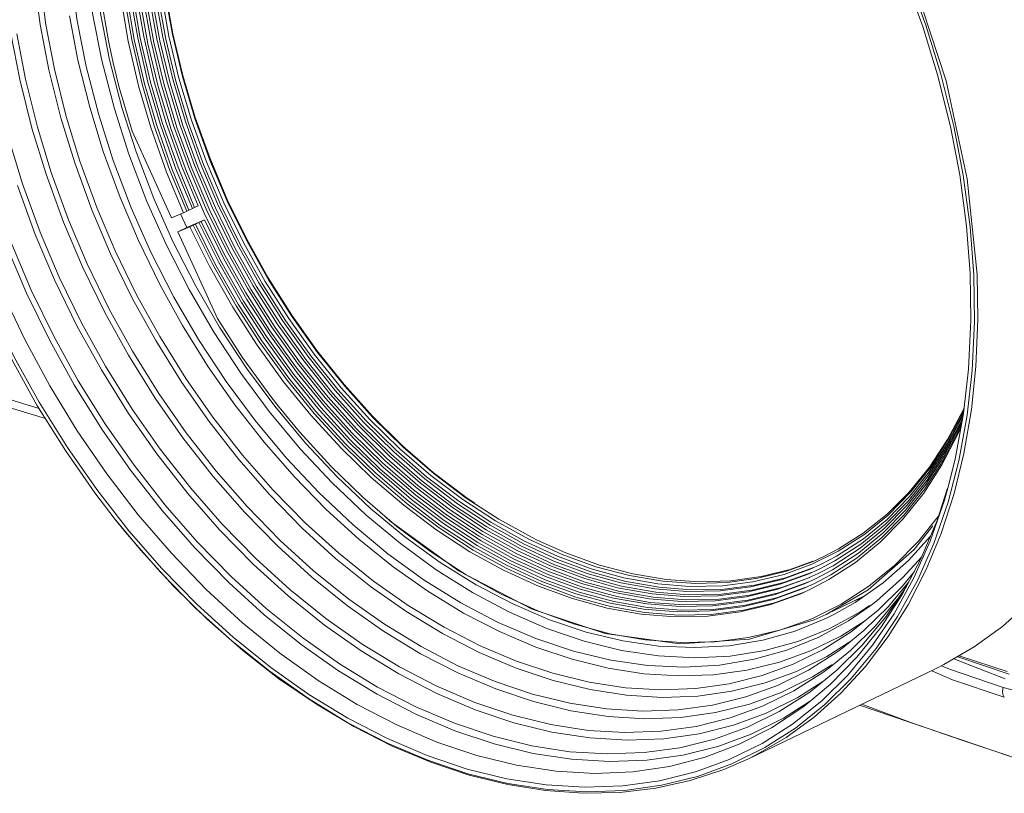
# Model space of a CAD drawing. Header units: millimetres. Extents: x 3925 to 5043, y -86 to 778.
# Tile 58 of 96: x 4681 to 4729, y 334 to 372. Entities that reach past the tile are written whole.
import ezdxf

# ---------------------------------------------------------------- set-up
doc = ezdxf.new("R2010")
doc.units = ezdxf.units.MM
doc.header["$LTSCALE"] = 46.255
for name, color, linetype in [('H30K-FRONT-CDXF_CONTINUOUS_LINE', 7, 'CONTINUOUS'), ('H30K-TOP-COVDXF_CONTINUOUS_LINE', 7, 'CONTINUOUS'), ('PJ-LENS-B10RDXF_CONTINUOUS_LINE', 7, 'CONTINUOUS')]:
    doc.layers.add(name, color=color, linetype=linetype)

msp = doc.modelspace()

# ---------------------------------------------------------------- linework, layer by layer
at = {"layer": 'H30K-FRONT-CDXF_CONTINUOUS_LINE', "color": 7, "linetype": 'Continuous', "lineweight": 0}
for p, q in [((4726.9032, 340.7582), (4726.9511, 340.7379)), ((4726.9511, 340.7379), (4729.2235, 339.9868))]:
    msp.add_line(p, q, dxfattribs=at)
at = {"layer": 'H30K-TOP-COVDXF_CONTINUOUS_LINE', "color": 7, "linetype": 'Continuous', "lineweight": 0}
for p, q in [((4677.2944, 353.8705), (4682.6052, 352.2468)), ((4729.1344, 339.6401), (4726.6429, 340.607)), ((4726.8356, 340.6936), (4729.3301, 339.8559)), ((4725.5766, 340.0126), (4726.583, 339.5852)), ((4726.0356, 340.2638), (4726.4238, 340.0964)), ((4726.4238, 340.0964), (4729.0269, 339.2144)), ((4726.583, 339.5852), (4729.0881, 338.7434)), ((4729.0269, 339.2144), (4730.6301, 338.7945)), ((4722.0716, 338.3499), (4731.7452, 335.0627)), ((4729.3542, 335.8897), (4727.0332, 336.6513))]:
    msp.add_line(p, q, dxfattribs=at)
for points in [[(4682.3021, 352.7329), (4682.1829, 352.7696), (4680.8309, 353.1895), (4679.5658, 353.5848), (4678.2697, 353.9925)], [(4729.0269, 339.2144), (4729.0026, 339.0328), (4729.0239, 338.8682), (4729.0878, 338.7435)], [(4727.0332, 336.6513), (4724.5062, 337.5372), (4722.1845, 338.4043)]]:
    msp.add_lwpolyline(points, dxfattribs=at)
at = {"layer": 'PJ-LENS-B10RDXF_CONTINUOUS_LINE', "color": 7, "linetype": 'Continuous', "lineweight": 0}
for p, q in [((4688.7578, 370.8792), (4688.3954, 372.9202)), ((4688.7823, 370.9109), (4688.4183, 372.9543)), ((4689.2451, 368.8325), (4688.7578, 370.8792)), ((4689.2639, 368.8882), (4688.7823, 370.9109)), ((4685.7128, 369.6436), (4686.3084, 367.3389)), ((4689.8702, 366.8549), (4689.2639, 368.8882)), ((4688.7167, 361.9877), (4686.8021, 366.1858)), ((4726.6429, 366.4307), (4727.0985, 364.0562)), ((4689.4373, 364.2231), (4690.294, 362.2105)), ((4689.7165, 364.3374), (4690.5678, 362.3374)), ((4689.9957, 364.4516), (4690.8416, 362.4643)), ((4727.0985, 364.0562), (4727.4352, 361.542)), ((4689.4536, 362.312), (4689.2903, 362.2333)), ((4689.5645, 362.3595), (4689.4536, 362.312)), ((4689.7278, 362.4381), (4689.5645, 362.3595)), ((4689.8386, 362.4856), (4689.7278, 362.4381)), ((4690.0019, 362.5643), (4689.8386, 362.4856)), ((4691.3621, 360.4394), (4690.403, 362.4081)), ((4691.6306, 360.5772), (4690.6774, 362.5335)), ((4691.8991, 360.7149), (4690.9519, 362.6589)), ((4689.2903, 362.2333), (4688.7167, 361.9877)), ((4689.1531, 362.1749), (4689.4543, 361.5144)), ((4689.4543, 361.5144), (4690.313, 361.8821)), ((4690.0389, 361.7559), (4690.1498, 361.8034)), ((4690.1498, 361.8034), (4690.313, 361.8821)), ((4691.2563, 359.9926), (4690.313, 361.8821)), ((4689.0278, 361.3055), (4689.6015, 361.5511)), ((4689.0298, 361.3099), (4689.4543, 361.5144)), ((4689.6015, 361.5511), (4689.7647, 361.6298)), ((4689.7647, 361.6298), (4689.8756, 361.6772)), ((4689.8756, 361.6772), (4690.0389, 361.7559)), ((4690.988, 359.8545), (4690.0389, 361.7559)), ((4727.4352, 361.542), (4727.609, 359.2253)), ((4690.9424, 357.1075), (4689.0278, 361.3055)), ((4693.4027, 359.0783), (4692.3635, 360.947)), ((4694.5454, 357.2641), (4693.4027, 359.0783)), ((4727.609, 359.2253), (4727.6467, 356.9529)), ((4695.7971, 355.4507), (4694.5637, 357.1761)), ((4697.1117, 353.8168), (4695.7971, 355.4507)), ((4694.9172, 351.6118), (4693.934, 352.7995)), ((4727.1471, 352.7931), (4727.1072, 352.6969)), ((4727.1072, 352.6969), (4726.3411, 351.2395)), ((4727.2912, 352.4096), (4726.883, 350.195)), ((4726.993, 352.1157), (4727.085, 352.3414)), ((4726.1628, 350.4082), (4726.9396, 351.9045)), ((4726.245, 350.6658), (4726.993, 352.1157)), ((4726.8529, 351.5256), (4726.9805, 351.8363)), ((4726.8962, 351.715), (4727.0289, 352.0379)), ((4726.9396, 351.9045), (4727.0571, 352.1904)), ((4696.4564, 349.9276), (4694.9172, 351.6118)), ((4726.0664, 350.0104), (4726.8529, 351.5256)), ((4726.1146, 350.2093), (4726.8962, 351.715)), ((4725.3948, 349.4669), (4726.2932, 350.8647)), ((4725.4486, 349.6747), (4726.3415, 351.0636)), ((4726.3411, 351.2395), (4725.4628, 349.8994)), ((4725.5025, 349.8824), (4726.3897, 351.2626)), ((4725.289, 349.0542), (4726.1628, 350.4082)), ((4725.3409, 349.2592), (4726.245, 350.6658)), ((4726.6507, 348.6238), (4727.1261, 350.5618)), ((4725.4628, 349.8994), (4724.4796, 348.6876)), ((4724.5581, 348.694), (4725.5025, 349.8824)), ((4725.1816, 348.6393), (4726.0664, 350.0104)), ((4725.2353, 348.8468), (4726.1146, 350.2093)), ((4726.883, 350.195), (4726.3588, 348.1916)), ((4724.4383, 348.2633), (4725.3948, 349.4669)), ((4724.4982, 348.4787), (4725.4486, 349.6747)), ((4724.294, 347.8051), (4725.289, 349.0542)), ((4724.3784, 348.048), (4725.3409, 349.2592)), ((4723.3882, 347.3492), (4724.4982, 348.4787)), ((4723.4552, 347.5718), (4724.5581, 348.694)), ((4724.1748, 347.3749), (4725.1816, 348.6393)), ((4724.2347, 347.5903), (4725.2353, 348.8468)), ((4725.8254, 347.315), (4726.3322, 348.8836)), ((4726.0207, 346.6825), (4726.6507, 348.6238)), ((4703.4151, 348.1473), (4702.9805, 348.4334)), ((4723.2542, 346.9041), (4724.3784, 348.048)), ((4723.3212, 347.1267), (4724.4383, 348.2633)), ((4726.3588, 348.1916), (4725.6652, 346.1903)), ((4723.1442, 346.4809), (4724.2347, 347.5903)), ((4723.2109, 346.7032), (4724.294, 347.8051)), ((4725.887, 347.5057), (4724.9302, 346.3096)), ((4686.5677, 346.6496), (4685.992, 347.3606)), ((4704.1967, 347.2239), (4705.83, 346.3115)), ((4722.1801, 346.1945), (4723.3212, 347.1267)), ((4722.2543, 346.4229), (4723.3882, 347.3492)), ((4723.0775, 346.2586), (4724.1748, 347.3749)), ((4725.6244, 347.0559), (4724.725, 345.9035)), ((4725.0456, 345.4521), (4725.8254, 347.315)), ((4688.177, 344.8092), (4686.5677, 346.6496)), ((4704.0065, 346.999), (4705.6503, 346.0807)), ((4722.2507, 346.6941), (4721.0479, 345.9315)), ((4722.023, 345.7312), (4723.2109, 346.7032)), ((4722.1059, 345.966), (4723.2542, 346.9041)), ((4725.2978, 344.9294), (4726.0207, 346.6825)), ((4707.4248, 345.4144), (4705.8136, 346.1594)), ((4707.6607, 345.6551), (4706.0336, 346.3968)), ((4706.449, 346.354), (4706.2006, 346.4773)), ((4707.8277, 345.7356), (4706.449, 346.354)), ((4720.8729, 345.3515), (4722.1801, 346.1945)), ((4720.9554, 345.5853), (4722.2543, 346.4229)), ((4721.8746, 345.2743), (4723.0775, 346.2586)), ((4721.9488, 345.5027), (4723.1442, 346.4809)), ((4724.9302, 346.3096), (4723.7803, 345.1453)), ((4724.7001, 344.5227), (4725.489, 346.3025)), ((4725.6652, 346.1903), (4724.8739, 344.3986)), ((4707.0855, 344.9436), (4705.4534, 345.6983)), ((4709.2921, 345.0669), (4707.6607, 345.6551)), ((4709.4591, 345.1473), (4707.8277, 345.7356)), ((4719.7628, 345.1884), (4721.0379, 345.8191)), ((4720.2026, 345.1892), (4720.9554, 345.5853)), ((4721.0479, 345.9315), (4720.3434, 345.5649)), ((4720.7531, 344.9095), (4722.023, 345.7312)), ((4720.7905, 345.1177), (4722.1059, 345.966)), ((4724.725, 345.9035), (4722.4828, 343.9552)), ((4719.6721, 344.9506), (4720.2026, 345.1892)), ((4720.3434, 345.5649), (4719.8193, 345.3266)), ((4720.028, 344.7166), (4720.7905, 345.1177)), ((4720.1153, 344.9529), (4720.8729, 345.3515)), ((4720.5888, 344.4423), (4721.8746, 345.2743)), ((4720.671, 344.6759), (4721.9488, 345.5027)), ((4723.7803, 345.1453), (4722.5204, 344.1194)), ((4724.1351, 343.7201), (4725.0456, 345.4521)), ((4724.157, 344.5257), (4725.0857, 345.5479)), ((4689.8995, 343.0502), (4688.177, 344.8092)), ((4708.9095, 344.7292), (4710.4929, 344.2942)), ((4719.8354, 345.0293), (4718.487, 344.5373)), ((4719.4908, 344.4749), (4720.028, 344.7166)), ((4719.5815, 344.7127), (4720.1153, 344.9529)), ((4719.8523, 344.2461), (4720.671, 344.6759)), ((4719.9396, 344.4825), (4720.7531, 344.9095)), ((4724.114, 344.0977), (4724.7148, 344.8228)), ((4724.4208, 343.2143), (4725.2978, 344.9294)), ((4703.4829, 344.1951), (4705.2594, 343.2626)), ((4708.5917, 344.2505), (4710.1951, 343.8101)), ((4708.7506, 344.4898), (4710.344, 344.0522)), ((4713.8316, 344.1144), (4715.4349, 344.1463)), ((4716.9732, 344.1708), (4715.5029, 343.9822)), ((4717.1417, 344.5061), (4715.6633, 344.3007)), ((4717.3087, 344.5866), (4715.8303, 344.3812)), ((4718.487, 344.5373), (4716.9732, 344.1708)), ((4719.3094, 343.9992), (4719.8523, 344.2461)), ((4719.4001, 344.237), (4719.9396, 344.4825)), ((4719.765, 344.0098), (4720.5888, 344.4423)), ((4721.8648, 343.3384), (4723.2178, 344.293)), ((4722.9114, 343.4211), (4724.157, 344.5257)), ((4723.4715, 343.1454), (4724.4576, 344.3337)), ((4723.7449, 342.7915), (4724.7001, 344.5227)), ((4724.8739, 344.3986), (4723.9156, 342.6553)), ((4712.0642, 343.584), (4710.382, 343.8834)), ((4712.2026, 343.828), (4710.531, 344.1254)), ((4716.8643, 343.9275), (4715.3846, 343.7377)), ((4719.382, 343.84), (4717.9399, 343.317)), ((4719.4727, 344.0778), (4718.0396, 343.5581)), ((4719.2188, 343.7613), (4719.765, 344.0098)), ((4722.4828, 343.9552), (4720.4489, 342.7574)), ((4722.5204, 344.1194), (4721.179, 343.2555)), ((4709.9884, 343.3054), (4711.6203, 343.018)), ((4711.9223, 343.3405), (4710.3007, 343.6261)), ((4717.9399, 343.317), (4716.4393, 342.9561)), ((4718.0396, 343.5581), (4716.5482, 343.1995)), ((4721.179, 343.2555), (4719.7505, 342.5484)), ((4720.7438, 342.8995), (4722.3176, 343.6579)), ((4720.8183, 342.7451), (4721.8648, 343.3384)), ((4722.1778, 343.5592), (4721.7794, 343.3985)), ((4722.5657, 343.1555), (4722.9114, 343.4211)), ((4723.4637, 341.6833), (4724.4208, 343.2143)), ((4691.6528, 341.4575), (4689.8995, 343.0502)), ((4709.8394, 343.0634), (4711.4815, 342.7741)), ((4720.4489, 342.7574), (4719.8752, 342.4966)), ((4720.4608, 342.569), (4720.8183, 342.7451)), ((4721.5289, 342.4455), (4722.5657, 343.1555)), ((4722.2849, 341.9778), (4723.4715, 343.1454)), ((4722.7039, 341.2571), (4723.7449, 342.7915)), ((4718.945, 341.95), (4720.4608, 342.569)), ((4723.9156, 342.6553), (4722.8687, 341.1067)), ((4717.3886, 341.5113), (4718.945, 341.95)), ((4720.311, 341.0599), (4721.6577, 341.9181)), ((4721.2531, 341.1365), (4722.2849, 341.9778)), ((4721.6577, 341.9181), (4721.9275, 342.1159)), ((4693.4921, 339.98), (4691.6528, 341.4575)), ((4722.359, 340.2269), (4723.4637, 341.6833)), ((4719.5896, 340.0512), (4720.9644, 340.925)), ((4720.5788, 340.157), (4721.6297, 341.0139)), ((4720.9644, 340.925), (4721.2531, 341.1365)), ((4721.5047, 339.8119), (4722.7039, 341.2571)), ((4716.6618, 335.7432), (4725.7854, 340.1394)), ((4718.0998, 339.3168), (4719.5896, 340.0512)), ((4718.884, 339.0513), (4720.2845, 339.9415)), ((4720.7217, 340.318), (4719.7868, 339.7218)), ((4720.2845, 339.9415), (4720.5788, 340.157)), ((4720.235, 338.5625), (4721.5047, 339.8119)), ((4718.8221, 337.436), (4720.235, 338.5625)), ((4717.8079, 337.2607), (4719.363, 338.2905)), ((4705.0218, 334.5586), (4703.0843, 335.0335))]:
    msp.add_line(p, q, dxfattribs=at)
for points in [[(4727.767, 359.2342), (4727.2896, 363.8795), (4726.2704, 368.6267), (4724.7245, 373.3611), (4722.6843, 377.9655), (4720.1998, 382.3262), (4717.3358, 386.3386), (4714.1694, 389.9119), (4710.7855, 392.9733), (4707.2732, 395.4706), (4703.7212, 397.374)], [(4727.4309, 359.2771), (4727.2588, 361.573), (4726.9256, 364.0643), (4726.4752, 366.4157), (4725.8536, 368.9139), (4725.1333, 371.2644), (4724.2403, 373.7122), (4723.2671, 376.0033), (4722.128, 378.3428), (4720.9166, 380.5355), (4719.5507, 382.7302), (4718.1293, 384.7667), (4716.5716, 386.7616), (4714.9734, 388.5919), (4713.2624, 390.3416), (4711.5223, 391.9246), (4709.6966, 393.3934), (4707.8512, 394.6942), (4705.9499, 395.8531), (4704.0393, 396.8409)], [(4691.0582, 390.301), (4690.1654, 388.912), (4689.4268, 387.4804), (4688.7727, 385.8754), (4688.2564, 384.2195), (4687.8482, 382.4117), (4687.5788, 380.585), (4687.4326, 378.6373), (4687.4189, 376.6887), (4687.536, 374.6543), (4687.7785, 372.6331), (4688.1528, 370.5636)], [(4688.4915, 368.6199), (4688.0038, 370.6684), (4687.6352, 372.7378), (4687.3977, 374.7585), (4687.285, 376.7894), (4687.302, 378.7347), (4687.4503, 380.6789), (4687.7207, 382.5027), (4688.1293, 384.3102), (4688.6453, 385.9666), (4689.2997, 387.5756), (4690.0385, 389.0117)], [(4715.0446, 388.765), (4716.6539, 386.9247), (4718.221, 384.9207), (4719.6516, 382.8748), (4721.0275, 380.6682), (4722.2483, 378.4632), (4723.3988, 376.1057), (4724.3819, 373.7966), (4725.2853, 371.326), (4726.0139, 368.9535), (4726.6429, 366.4307)], [(4687.3679, 386.0727), (4686.8213, 384.3414), (4686.4128, 382.5708), (4686.1205, 380.6629), (4685.9649, 378.7559), (4685.9357, 376.715), (4686.0349, 374.7181), (4686.2722, 372.5908), (4686.6225, 370.5525), (4687.1239, 368.3877), (4687.7154, 366.3576), (4688.4732, 364.2056), (4689.2903, 362.2333)], [(4687.655, 386.0505), (4687.1119, 384.33), (4686.7058, 382.5704), (4686.4153, 380.6745), (4686.2605, 378.7794), (4686.2314, 376.7512), (4686.3299, 374.7667), (4686.5656, 372.6527), (4686.9136, 370.627), (4687.4118, 368.4757), (4687.9996, 366.4581), (4688.7525, 364.3195), (4689.5645, 362.3595)], [(4687.9422, 386.0283), (4687.4024, 384.3187), (4686.9988, 382.5701), (4686.71, 380.6861), (4686.5561, 378.8028), (4686.5271, 376.7874), (4686.625, 374.8153), (4686.8591, 372.7145), (4687.2048, 370.7015), (4687.6998, 368.5637), (4688.2838, 366.5587), (4689.0318, 364.4335), (4689.8386, 362.4856)], [(4689.4536, 362.312), (4688.6364, 364.2843), (4687.8787, 366.4362), (4687.2871, 368.4664), (4686.7857, 370.6311), (4686.4354, 372.6695), (4686.1982, 374.7967), (4686.0989, 376.7937), (4686.1281, 378.8346), (4686.2838, 380.7416), (4686.5761, 382.6494), (4686.9846, 384.4201)], [(4689.7278, 362.4381), (4688.9158, 364.3982), (4688.1629, 366.5368), (4687.5751, 368.5544), (4687.0769, 370.7056), (4686.7289, 372.7314), (4686.4932, 374.8454), (4686.3947, 376.8299), (4686.4238, 378.858), (4686.5785, 380.7532), (4686.8691, 382.6491), (4687.2751, 384.4087)], [(4688.5469, 384.208), (4688.1413, 382.4118), (4687.8736, 380.5968), (4687.7283, 378.6615), (4687.7146, 376.7253), (4687.831, 374.7039), (4688.0719, 372.6954), (4688.4438, 370.6391)], [(4690.0019, 362.5643), (4689.1951, 364.5121), (4688.447, 366.6374), (4687.863, 368.6424), (4687.3681, 370.7802), (4687.0224, 372.7932), (4686.7882, 374.894), (4686.6904, 376.8661), (4686.7194, 378.8815), (4686.8733, 380.7648), (4687.1621, 382.6488)], [(4688.2033, 368.5329), (4687.7125, 370.5943), (4687.3417, 372.6768), (4687.1027, 374.7102), (4686.9893, 376.7539), (4687.0064, 378.7114), (4687.1557, 380.6678), (4687.4277, 382.5032)], [(4688.7798, 368.7068), (4688.2951, 370.7424), (4687.9288, 372.7988), (4687.6928, 374.8068), (4687.5808, 376.8249), (4687.5976, 378.7579), (4687.745, 380.6899), (4688.0137, 382.5023)], [(4687.137, 378.6131), (4687.1232, 376.6522), (4687.2411, 374.6048), (4687.4851, 372.5708), (4687.8618, 370.4882)], [(4690.7516, 356.473), (4689.5722, 358.5029), (4688.4693, 360.6625), (4687.5259, 362.7831), (4686.6548, 365.0663), (4685.9526, 367.2606), (4685.3432, 369.6096), (4684.9035, 371.8175), (4684.5779, 374.1707), (4684.4126, 376.3312)], [(4684.8058, 376.2168), (4684.9667, 374.1069), (4685.2832, 371.8098), (4685.7128, 369.6436)], [(4683.6533, 376.0474), (4683.8178, 373.8906), (4684.1413, 371.5426), (4684.5805, 369.3285), (4685.1894, 366.9729), (4685.8942, 364.764), (4686.7693, 362.4649), (4687.7204, 360.3238), (4688.8334, 358.1429), (4690.0265, 356.0895), (4691.3711, 354.0441), (4692.7659, 352.1619), (4694.291, 350.3328), (4695.8521, 348.6702), (4697.5174, 347.1003), (4699.2059, 345.6994), (4700.9685, 344.4241), (4702.7425, 343.3202), (4704.5582, 342.3672), (4706.374, 341.5875), (4708.1981, 340.9764), (4710.0117, 340.5406), (4711.8, 340.2825)], [(4686.9461, 374.5554), (4687.1918, 372.5084), (4687.5709, 370.4127)], [(4719.0128, 339.9895), (4717.4906, 339.432), (4715.8767, 339.0303), (4714.2292, 338.7996), (4712.5159, 338.7348), (4710.7787, 338.8384), (4709.0041, 339.1108), (4707.2165, 339.5488), (4705.4213, 340.1505), (4703.6239, 340.9148), (4701.8489, 341.8304), (4700.0824, 342.9051), (4698.3676, 344.1118), (4696.6715, 345.4743), (4695.0548, 346.9431), (4693.4666, 348.5651), (4691.9828, 350.2619), (4690.538, 352.1095), (4689.219, 353.9958), (4687.9504, 356.0301), (4686.8249, 358.0629), (4685.7637, 360.2372), (4684.8568, 362.3668), (4684.0233, 364.6464), (4683.351, 366.8355), (4682.7709, 369.1623), (4682.3508, 371.3522), (4682.0404, 373.6702)], [(4682.3279, 373.6215), (4682.632, 371.3432), (4683.0444, 369.1867), (4683.6137, 366.8954), (4684.2743, 364.7375), (4685.0935, 362.4901), (4685.9848, 360.3904), (4687.0279, 358.2462), (4688.145, 356.2234), (4689.4053, 354.1986), (4690.7181, 352.3195), (4692.1572, 350.4793), (4693.6335, 348.7924), (4695.2143, 347.1808), (4696.8215, 345.7243), (4698.5076, 344.3743), (4700.1972, 343.1899), (4701.9372, 342.1353), (4703.6782, 341.2402), (4705.4409, 340.4926), (4707.2075, 339.9014), (4708.9666, 339.4708), (4710.7189, 339.2018), (4712.4344, 339.0995), (4714.1274, 339.1634), (4715.7555, 339.3914), (4717.3487, 339.7879), (4718.8516, 340.3382), (4720.311, 341.0599)], [(4689.0781, 368.752), (4688.5908, 370.7987), (4688.2284, 372.8397)], [(4685.8897, 369.4994), (4685.6568, 370.5698), (4685.288, 372.7075)], [(4722.3176, 342.4344), (4721.1625, 341.7015), (4719.6991, 340.9829), (4718.1944, 340.4382), (4716.5991, 340.0483), (4714.9851, 339.8294), (4713.3075, 339.7724), (4711.6141, 339.8789), (4709.885, 340.1485), (4708.1373, 340.58), (4706.3825, 341.1709), (4704.6196, 341.9228), (4702.8789, 342.8231), (4701.1457, 343.8798), (4699.4635, 345.0659), (4697.8013, 346.4036), (4696.2171, 347.8451), (4694.6613, 349.4362), (4693.2079, 351.1004), (4691.7923, 352.9125), (4690.5001, 354.7625), (4689.2572, 356.7574), (4688.1545, 358.7507), (4687.1148, 360.8826), (4686.2263, 362.9708), (4685.4096, 365.2059), (4684.7509, 367.3523), (4684.1825, 369.6335), (4683.7709, 371.7805)], [(4719.7868, 339.7218), (4718.279, 338.9758), (4716.7281, 338.4079), (4715.084, 337.9988), (4713.4055, 337.7639), (4711.6602, 337.698), (4709.8906, 337.8037), (4708.0829, 338.0812), (4706.262, 338.5274), (4704.4333, 339.1404), (4702.6024, 339.9189), (4700.7943, 340.8516), (4698.9947, 341.9464), (4697.2479, 343.1756), (4695.5199, 344.5637), (4693.8728, 346.06), (4692.2548, 347.7124), (4690.7431, 349.4412), (4689.271, 351.3236), (4687.9272, 353.2454), (4686.6347, 355.3181), (4685.4879, 357.3892), (4684.4068, 359.6043), (4683.483, 361.774), (4682.6339, 364.096), (4681.9491, 366.3259), (4681.3582, 368.6964), (4680.9301, 370.9273)], [(4681.2133, 370.9066), (4681.6343, 368.7087), (4682.2152, 366.3737), (4682.8886, 364.1761), (4683.7235, 361.8875), (4684.633, 359.7463), (4685.6976, 357.5598), (4686.8293, 355.5112), (4688.1054, 353.4606), (4689.4336, 351.5573), (4690.8891, 349.6929), (4692.3826, 347.9821), (4693.9816, 346.3465), (4695.6079, 344.8666), (4697.3143, 343.4934), (4699.0395, 342.277), (4700.817, 341.1933), (4702.6034, 340.2694), (4704.4126, 339.4978), (4706.2197, 338.8897), (4708.0193, 338.4464), (4709.8059, 338.1698), (4711.5551, 338.063), (4713.2807, 338.1257), (4714.9403, 338.3556), (4716.5661, 338.7577), (4718.0998, 339.3168)], [(4687.5709, 370.4127), (4688.0699, 368.3434), (4688.6969, 366.2642), (4689.4373, 364.2231)], [(4687.8618, 370.4882), (4688.3578, 368.4318), (4688.9807, 366.3656), (4689.7165, 364.3374)], [(4688.1528, 370.5636), (4688.6456, 368.5202), (4689.2646, 366.4671), (4689.9957, 364.4516)], [(4688.4438, 370.6391), (4688.9334, 368.6087), (4689.5484, 366.5686), (4690.2749, 364.5659), (4691.1153, 362.5912), (4692.0614, 360.6648), (4693.1047, 358.8021)], [(4686.8021, 366.1858), (4686.1825, 368.3075), (4685.8897, 369.4994)], [(4690.403, 362.4081), (4689.5539, 364.4208), (4688.8212, 366.4607), (4688.2033, 368.5329)], [(4690.6774, 362.5335), (4689.8337, 364.5335), (4689.1056, 366.5606), (4688.4915, 368.6199)], [(4690.9519, 362.6589), (4690.1135, 364.6463), (4689.3899, 366.6606), (4688.7798, 368.7068)], [(4694.3967, 357.0956), (4693.2509, 358.9035), (4692.2013, 360.7803), (4691.2531, 362.7169), (4690.4136, 364.6985), (4689.6867, 366.7153), (4689.0781, 368.752)], [(4694.5637, 357.1761), (4693.4179, 358.984), (4692.3683, 360.8608), (4691.4201, 362.7974), (4690.5806, 364.7789), (4689.8537, 366.7958), (4689.2451, 368.8325)], [(4676.7464, 367.1585), (4677.368, 364.6604), (4678.0883, 362.3098), (4678.9813, 359.862), (4679.9545, 357.5709), (4681.0936, 355.2314), (4682.305, 353.0388), (4683.6709, 350.8441), (4685.0924, 348.8076)], [(4686.3084, 367.3389), (4686.998, 365.1774), (4687.8544, 362.9276)], [(4685.992, 347.3606), (4685.0006, 348.6535), (4683.5701, 350.6994), (4682.1941, 352.9061), (4680.9733, 355.111), (4679.8228, 357.4685), (4678.8397, 359.7776), (4677.9364, 362.2482), (4677.2077, 364.6207), (4676.6846, 366.6771)], [(4692.3635, 360.947), (4691.4223, 362.8787), (4690.5892, 364.8534), (4689.8702, 366.8549)], [(4680.8132, 365.8645), (4681.4992, 363.626), (4682.3496, 361.2949), (4683.2761, 359.1136), (4684.3606, 356.8862), (4685.5136, 354.7991), (4686.8137, 352.71), (4688.1668, 350.7712), (4689.6496, 348.8718), (4691.1711, 347.1291), (4692.8, 345.4631), (4694.4567, 343.9557), (4696.1949, 342.557), (4697.9522, 341.3181), (4699.7627, 340.2143), (4701.5823, 339.2734), (4703.425, 338.4875), (4705.2655, 337.8682), (4707.0985, 337.4167), (4708.9182, 337.135), (4710.6998, 337.0262), (4712.4574, 337.0901), (4714.1479, 337.3242), (4715.804, 337.7338), (4717.3663, 338.3032), (4718.884, 339.0513)], [(4720.2947, 339.4957), (4719.0809, 338.7218), (4717.5453, 337.9621), (4715.9658, 337.3839), (4714.2913, 336.9674), (4712.582, 336.7282), (4710.8046, 336.6613), (4709.0025, 336.7689), (4707.1617, 337.0516), (4705.3074, 337.506), (4703.4453, 338.1303), (4701.5808, 338.923), (4699.7397, 339.8728), (4697.907, 340.9877), (4696.1281, 342.2395), (4694.3683, 343.6531), (4692.6908, 345.177), (4691.0429, 346.8599), (4689.5032, 348.6206), (4688.0039, 350.5377), (4686.6353, 352.4951), (4685.3189, 354.6061), (4684.1509, 356.7156), (4683.05, 358.9715), (4682.1092, 361.181), (4681.2446, 363.5456)], [(4736.8947, 363.6323), (4736.9336, 361.4508), (4736.8374, 359.1707), (4736.6178, 357.0889), (4736.2497, 354.9579), (4735.7742, 353.0199), (4735.1443, 351.0785), (4734.4213, 349.3254), (4733.5443, 347.6104), (4732.5872, 346.0794), (4731.4825, 344.623), (4730.3095, 343.3469), (4729.0007, 342.1765), (4727.6345, 341.1829), (4726.1488, 340.3201), (4725.7854, 340.1394)], [(4687.8544, 362.9276), (4688.785, 360.8325), (4689.8741, 358.6984)], [(4690.5678, 362.3374), (4691.5259, 360.3864), (4692.5826, 358.4999), (4693.7407, 356.6736), (4694.9756, 354.945)], [(4690.8416, 362.4643), (4691.7937, 360.5256), (4692.8437, 358.651), (4693.9944, 356.8362), (4695.2215, 355.1184)], [(4690.1498, 361.8034), (4691.0931, 359.914), (4692.2112, 357.9472), (4693.3481, 356.1789), (4694.6463, 354.3849), (4695.9497, 352.7819), (4697.3953, 351.1998), (4698.8344, 349.8019), (4700.392, 348.4657), (4701.9328, 347.308), (4703.565, 346.2464), (4705.171, 345.3582)], [(4690.294, 362.2105), (4691.2582, 360.2472), (4692.3216, 358.3488), (4693.487, 356.511), (4694.7297, 354.7715)], [(4689.6015, 361.5511), (4690.5564, 359.6378), (4691.6885, 357.6461), (4692.8395, 355.8554), (4694.1538, 354.0387)], [(4695.6368, 352.4941), (4694.3171, 354.1174), (4693.0027, 355.9341), (4691.8517, 357.7248), (4690.7197, 359.7165), (4689.7647, 361.6298)], [(4689.8756, 361.6772), (4690.8247, 359.7759), (4691.9498, 357.7966), (4693.0938, 356.0171), (4694.4001, 354.2118)], [(4719.649, 338.5281), (4718.3774, 337.7174), (4716.8137, 336.944), (4715.2053, 336.3553), (4713.5002, 335.9312), (4711.7598, 335.6878), (4709.95, 335.6198), (4708.1152, 335.7295), (4706.241, 336.0173), (4704.3531, 336.48), (4702.4572, 337.1156), (4700.5589, 337.9228), (4698.6843, 338.8898), (4696.8183, 340.0249), (4695.007, 341.2995), (4693.2151, 342.7389), (4691.507, 344.2906), (4689.8289, 346.0043), (4688.2612, 347.7971), (4686.7344, 349.7494), (4685.3408, 351.7425), (4684.0003, 353.8922), (4682.811, 356.0403), (4681.69, 358.3372), (4680.7321, 360.587)], [(4680.9757, 360.7022), (4681.9192, 358.4808), (4683.0236, 356.2126), (4684.1979, 354.087), (4685.522, 351.9595), (4686.9, 349.985), (4688.4101, 348.0509), (4689.9595, 346.2762), (4691.6183, 344.5797), (4693.3054, 343.0448), (4695.0755, 341.6206), (4696.8648, 340.3592), (4698.7084, 339.2353), (4700.5611, 338.2773), (4702.4374, 337.4772), (4704.3114, 336.8467), (4706.1777, 336.387), (4708.0305, 336.1002), (4709.8445, 335.9895), (4711.6342, 336.0545), (4713.3556, 336.2928), (4715.042, 336.7099), (4716.6329, 337.2897), (4718.1785, 338.0515)], [(4696.173, 353.2523), (4694.8289, 354.9349), (4693.5858, 356.6857), (4692.4212, 358.5347), (4691.3621, 360.4394)], [(4696.4114, 353.4352), (4695.0757, 355.1073), (4693.8404, 356.847), (4692.683, 358.6844), (4691.6306, 360.5772)], [(4694.0949, 357.0084), (4692.9449, 358.8342), (4691.8991, 360.7149)], [(4696.113, 352.8606), (4694.8096, 354.4636), (4693.5114, 356.2575), (4692.3745, 358.0258), (4691.2563, 359.9926)], [(4695.8749, 352.6773), (4694.5633, 354.2905), (4693.2571, 356.0958), (4692.1131, 357.8753), (4690.988, 359.8545)], [(4726.3525, 348.8771), (4726.7051, 350.2875), (4727.113, 352.4928), (4727.3577, 354.6482), (4727.4682, 357.0156), (4727.4309, 359.2771)], [(4727.1261, 350.5618), (4727.4942, 352.6928), (4727.7138, 354.7746), (4727.8101, 357.0546), (4727.767, 359.2342)], [(4689.8741, 358.6984), (4691.0411, 356.6898), (4692.3563, 354.689), (4693.721, 352.8472)], [(4693.1047, 358.8021), (4694.2482, 356.9988), (4695.4674, 355.2919)], [(4680.5155, 358.3935), (4681.6106, 356.0825), (4682.8246, 353.8331), (4684.1496, 351.6602), (4685.5786, 349.5751), (4687.1022, 347.5917), (4688.7129, 345.7196), (4690.4005, 343.9709), (4692.1558, 342.3549), (4693.9684, 340.8813), (4695.8277, 339.5588), (4697.7234, 338.3945), (4699.6438, 337.3959), (4701.5791, 336.5678), (4703.5165, 335.916), (4705.4466, 335.4434), (4707.3562, 335.1533), (4709.2365, 335.0471), (4711.0743, 335.1256), (4712.8615, 335.3883), (4714.5852, 335.8334), (4716.238, 336.4591), (4717.8079, 337.2607)], [(4693.934, 352.7995), (4693.53, 353.3183), (4692.1501, 355.2267), (4690.9424, 357.1075)], [(4696.9447, 353.7363), (4695.6301, 355.3703), (4694.3967, 357.0956)], [(4697.0841, 353.8954), (4695.7653, 355.5463), (4694.5454, 357.2641)], [(4696.6498, 353.6181), (4695.3225, 355.2796), (4694.0949, 357.0084)], [(4727.6467, 356.9529), (4727.5362, 354.5741), (4727.2912, 352.4096)], [(4694.9601, 350.7813), (4693.4559, 352.5902), (4692.0798, 354.4508), (4690.7516, 356.473)], [(4695.2215, 355.1184), (4696.5443, 353.4715), (4697.9177, 351.9505), (4699.3824, 350.5114), (4700.8689, 349.222), (4702.4425, 348.0269), (4704.0065, 346.999)], [(4695.4674, 355.2919), (4696.7818, 353.6554), (4698.1465, 352.144), (4699.6019, 350.7141), (4701.079, 349.4328), (4702.6427, 348.2452), (4704.1967, 347.2239)], [(4694.7297, 354.7715), (4696.0692, 353.1037), (4697.4601, 351.5634), (4698.9433, 350.1062), (4700.4486, 348.8005), (4702.0422, 347.5902), (4703.6259, 346.5493), (4705.291, 345.6193)], [(4694.9756, 354.945), (4696.3067, 353.2876), (4697.6889, 351.7569)], [(4694.4001, 354.2118), (4695.7116, 352.5987), (4697.1662, 351.0065), (4698.6144, 349.5997), (4700.1817, 348.255), (4701.7322, 347.0899), (4703.3746, 346.0216), (4704.9908, 345.1277)], [(4694.1538, 354.0387), (4695.4736, 352.4154), (4696.9372, 350.8132), (4698.3943, 349.3975), (4699.9714, 348.0444), (4701.5316, 346.8719), (4703.1843, 345.7968), (4704.8106, 344.8972), (4706.4997, 344.1231), (4708.1536, 343.5202), (4709.8394, 343.0634)], [(4706.0336, 346.3968), (4704.4227, 347.2865), (4702.8368, 348.3193), (4701.2867, 349.4882), (4699.7819, 350.7862), (4698.3312, 352.2055), (4696.9447, 353.7363)], [(4699.919, 350.9261), (4698.4546, 352.3705), (4697.0841, 353.8954)], [(4703.0038, 348.3997), (4701.4537, 349.5687), (4699.9489, 350.8666), (4698.4982, 352.286), (4697.1117, 353.8168)], [(4705.4534, 345.6983), (4703.7775, 346.6351), (4702.1822, 347.6853), (4700.5772, 348.9074), (4699.062, 350.2261), (4697.5697, 351.6982), (4696.173, 353.2523)], [(4705.6335, 345.9289), (4703.9683, 346.8597), (4702.383, 347.9032), (4700.7881, 349.1176), (4699.2824, 350.428), (4697.7994, 351.8909), (4696.4114, 353.4352)], [(4705.8136, 346.1594), (4704.1591, 347.0842), (4702.5838, 348.1211), (4700.9989, 349.3278), (4699.5027, 350.6298), (4698.029, 352.0835), (4696.6498, 353.6181)], [(4693.721, 352.8472), (4695.2133, 351.0572), (4696.7409, 349.4303), (4698.3703, 347.894), (4700.0225, 346.5233), (4701.7472, 345.2753), (4703.4829, 344.1951)], [(4707.0025, 344.6724), (4705.3343, 345.4368), (4703.7282, 346.325), (4702.096, 347.3866), (4700.5552, 348.5444), (4698.9977, 349.8806), (4697.5585, 351.2785), (4696.113, 352.8606)], [(4706.663, 344.2018), (4704.9738, 344.9759), (4703.3476, 345.8754), (4701.6948, 346.9506), (4700.1347, 348.123), (4698.5576, 349.4762), (4697.1005, 350.8919), (4695.6368, 352.4941)], [(4706.8328, 344.4371), (4705.1541, 345.2064), (4703.5379, 346.1002), (4701.8954, 347.1686), (4700.345, 348.3337), (4698.7776, 349.6784), (4697.3295, 351.0852), (4695.8749, 352.6773)], [(4726.2932, 350.8647), (4727.0365, 352.3055), (4727.113, 352.4932)], [(4726.3415, 351.0636), (4727.0801, 352.4953), (4727.1261, 352.6082)], [(4726.3897, 351.2626), (4727.1236, 352.6851), (4727.1392, 352.7233)], [(4697.6889, 351.7569), (4699.1628, 350.3088), (4700.6587, 349.0113)], [(4702.9805, 348.4334), (4701.4057, 349.6324), (4699.919, 350.9261)], [(4719.0779, 341.4481), (4717.4816, 341.0069), (4715.7978, 340.7375), (4714.0866, 340.6499), (4712.3187, 340.7412), (4710.5346, 341.0097), (4708.7264, 341.4554), (4706.9127, 342.0742), (4705.1082, 342.8598), (4703.309, 343.8147), (4701.5519, 344.9181), (4699.8104, 346.1874), (4698.1425, 347.5794), (4696.5, 349.1353), (4694.9601, 350.7813)], [(4706.4736, 342.9275), (4704.7011, 343.7384), (4702.9946, 344.6812), (4701.2699, 345.8021), (4699.6414, 347.0243), (4697.9858, 348.443), (4696.4564, 349.9276)], [(4700.6587, 349.0113), (4702.2423, 347.8085), (4703.8162, 346.7742)], [(4685.0924, 348.8076), (4686.65, 346.8126), (4688.2482, 344.9823), (4689.9592, 343.2326), (4691.6993, 341.6496), (4693.525, 340.1808), (4695.3704, 338.88), (4697.2717, 337.7211), (4699.1823, 336.7333), (4701.1172, 335.9083), (4703.0497, 335.2582)], [(4724.4796, 348.6876), (4723.4017, 347.6143), (4722.2507, 346.6941)], [(4725.489, 346.3025), (4726.1816, 348.2939), (4726.3525, 348.8771)], [(4706.2006, 346.4773), (4704.5897, 347.367), (4703.0038, 348.3997)], [(4699.0395, 347.5358), (4699.3223, 347.2712), (4702.6693, 344.8584)], [(4721.0379, 345.8191), (4722.3285, 346.6514), (4723.4552, 347.5718)], [(4686.0145, 347.3313), (4687.2066, 345.8919), (4688.8131, 344.1297), (4690.4516, 342.5183), (4692.1779, 341.0022), (4693.9265, 339.6397), (4695.7376, 338.3989), (4697.5614, 337.3147), (4699.4204, 336.3732), (4701.2828, 335.5913), (4703.152, 334.9671)], [(4703.8162, 346.7742), (4705.4706, 345.85), (4707.0821, 345.1044), (4708.7506, 344.4898)], [(4723.2178, 344.293), (4724.4367, 345.374), (4725.5051, 346.5499)], [(4705.6503, 346.0807), (4707.2515, 345.3399), (4708.9095, 344.7292)], [(4705.83, 346.3115), (4707.4209, 345.5753), (4709.0684, 344.9685), (4710.6419, 344.5363)], [(4705.291, 345.6193), (4706.9127, 344.8689), (4708.5917, 344.2505)], [(4710.531, 344.1254), (4708.931, 344.563), (4707.2552, 345.179), (4705.6335, 345.9289)], [(4704.9908, 345.1277), (4706.6695, 344.3584), (4708.3131, 343.7593), (4709.9884, 343.3054)], [(4705.171, 345.3582), (4706.8392, 344.5938), (4708.4725, 343.9985), (4710.1374, 343.5475)], [(4712.341, 344.0719), (4710.6799, 344.3675), (4709.0901, 344.8023), (4707.4248, 345.4144)], [(4715.8303, 344.3812), (4714.287, 344.3315), (4712.7002, 344.4427), (4711.0866, 344.7154), (4709.4591, 345.1473)], [(4715.4349, 344.1463), (4716.8997, 344.332), (4718.4144, 344.697), (4719.7628, 345.1884)], [(4719.8193, 345.3266), (4718.5331, 344.8545), (4717.1417, 344.5061)], [(4719.8131, 345.3435), (4718.7001, 344.935), (4717.3087, 344.5866)], [(4702.6693, 344.8584), (4706.2056, 343.0074), (4709.7465, 341.828), (4713.3535, 341.3272), (4716.7304, 341.5585), (4719.8752, 342.4966)], [(4710.3007, 343.6261), (4708.6358, 344.0772), (4707.0025, 344.6724)], [(4710.382, 343.8834), (4708.7719, 344.3238), (4707.0855, 344.9436)], [(4712.5332, 344.3623), (4710.9196, 344.6349), (4709.2921, 345.0669)], [(4715.1981, 343.6573), (4716.6816, 343.8453), (4718.2158, 344.215), (4719.5815, 344.7127)], [(4715.3165, 343.9018), (4716.7907, 344.0886), (4718.3151, 344.456), (4719.6721, 344.9506)], [(4719.7447, 344.7914), (4718.3877, 344.2963), (4716.8643, 343.9275)], [(4711.6447, 342.8528), (4710.0027, 343.1421), (4708.3169, 343.5989), (4706.663, 344.2018)], [(4711.7835, 343.0967), (4710.1517, 343.3841), (4708.4763, 343.838), (4706.8328, 344.4371)], [(4710.1951, 343.8101), (4711.875, 343.5087), (4713.4456, 343.3802), (4715.0797, 343.4128), (4716.5726, 343.6019), (4718.1165, 343.974), (4719.4908, 344.4749)], [(4710.4929, 344.2942), (4712.1519, 343.9966), (4713.703, 343.8697), (4715.3165, 343.9018)], [(4710.6419, 344.5363), (4712.2903, 344.2405), (4713.8316, 344.1144)], [(4715.6633, 344.3007), (4714.12, 344.251), (4712.5332, 344.3623)], [(4716.4939, 343.3641), (4717.9759, 343.7206), (4719.4001, 344.237)], [(4719.5634, 344.3157), (4718.1392, 343.7992), (4716.6572, 343.4428)], [(4719.6541, 344.5535), (4718.2885, 344.0553), (4716.7554, 343.6841)], [(4710.344, 344.0522), (4712.0134, 343.7526), (4713.5743, 343.625), (4715.1981, 343.6573)], [(4711.4815, 342.7741), (4713.1243, 342.6441), (4714.715, 342.6785), (4716.276, 342.8775), (4717.7767, 343.2384), (4719.2188, 343.7613)], [(4716.7554, 343.6841), (4715.2663, 343.4932), (4713.6365, 343.458), (4712.0642, 343.584)], [(4715.3846, 343.7377), (4713.7651, 343.7028), (4712.2026, 343.828)], [(4715.5029, 343.9822), (4713.8936, 343.9475), (4712.341, 344.0719)], [(4716.385, 343.1208), (4717.8763, 343.4795), (4719.3094, 343.9992)], [(4719.363, 338.2905), (4720.6678, 339.3744), (4721.9414, 340.6748), (4723.099, 342.1259), (4724.1351, 343.7201)], [(4719.9044, 339.1775), (4720.9746, 340.0502), (4722.2056, 341.2614), (4723.3682, 342.6625), (4724.3045, 344.0424)], [(4721.6297, 341.0139), (4722.8386, 342.2034), (4723.9802, 343.5792), (4724.3388, 344.1077)], [(4721.9275, 342.1159), (4722.9515, 342.9518), (4724.114, 344.0977)], [(4705.2594, 343.2626), (4707.036, 342.4997), (4708.8207, 341.9017), (4710.595, 341.4751), (4712.3447, 341.2225), (4714.0738, 341.1436), (4715.7466, 341.2392), (4717.3886, 341.5113)], [(4710.1374, 343.5475), (4711.759, 343.2619), (4713.3814, 343.1335), (4714.9524, 343.1676), (4716.4939, 343.3641)], [(4716.5482, 343.1995), (4714.997, 343.0017), (4713.4161, 342.9675), (4711.7835, 343.0967)], [(4716.6572, 343.4428), (4715.1156, 343.2462), (4713.5447, 343.2122), (4711.9223, 343.3405)], [(4719.7505, 342.5484), (4718.2489, 342.0057), (4716.6867, 341.6307), (4715.0595, 341.4231), (4713.4012, 341.3864), (4711.6855, 341.5208), (4709.9704, 341.8214), (4708.2054, 342.2979), (4706.4736, 342.9275)], [(4711.6203, 343.018), (4713.2528, 342.8888), (4714.8337, 342.923), (4716.385, 343.1208)], [(4716.4393, 342.9561), (4714.8783, 342.7571), (4713.2875, 342.7227), (4711.6447, 342.8528)], [(4722.548, 343.1814), (4722.0765, 342.8596), (4720.6347, 342.076), (4719.0779, 341.4481)], [(4711.8, 340.2825), (4713.5671, 340.202), (4715.2767, 340.2999), (4716.9547, 340.5781), (4718.5453, 341.0266), (4720.0942, 341.6592), (4721.5289, 342.4455)], [(4721.6493, 341.4595), (4720.4927, 340.7218), (4719.0128, 339.9895)], [(4722.8687, 341.1067), (4721.6621, 339.6478), (4720.3833, 338.3855), (4718.9597, 337.247), (4717.4787, 336.3029)], [(4703.0843, 335.0335), (4701.1385, 335.6859), (4699.1903, 336.5143), (4697.2664, 337.5068), (4695.3512, 338.6719), (4693.4921, 339.98)], [(4716.6618, 335.7432), (4717.0254, 335.924), (4718.511, 336.7868), (4719.8772, 337.7804), (4721.186, 338.9508), (4722.359, 340.2269)], [(4718.1785, 338.0515), (4719.6047, 338.958), (4719.9044, 339.1775)], [(4715.7568, 335.7153), (4717.351, 336.501), (4718.8221, 337.436)], [(4717.4787, 336.3029), (4715.8735, 335.5091), (4714.2226, 334.905), (4712.4724, 334.4698), (4710.686, 334.2202), (4708.8285, 334.1504), (4706.9454, 334.2631), (4705.0218, 334.5586)], [(4703.0497, 335.2582), (4704.9742, 334.7843), (4706.8849, 334.4885), (4708.7555, 334.3743), (4710.6013, 334.4413), (4712.3765, 334.6871), (4714.1159, 335.1172), (4715.7568, 335.7153)], [(4703.152, 334.9671), (4705.0138, 334.5061), (4706.8538, 334.2111), (4708.6754, 334.0821), (4710.4476, 334.1204), (4712.1921, 334.327), (4713.861, 334.6955), (4715.4927, 335.2349), (4716.6618, 335.7432)]]:
    msp.add_lwpolyline(points, dxfattribs=at)

doc.saveas('drawing.dxf')
